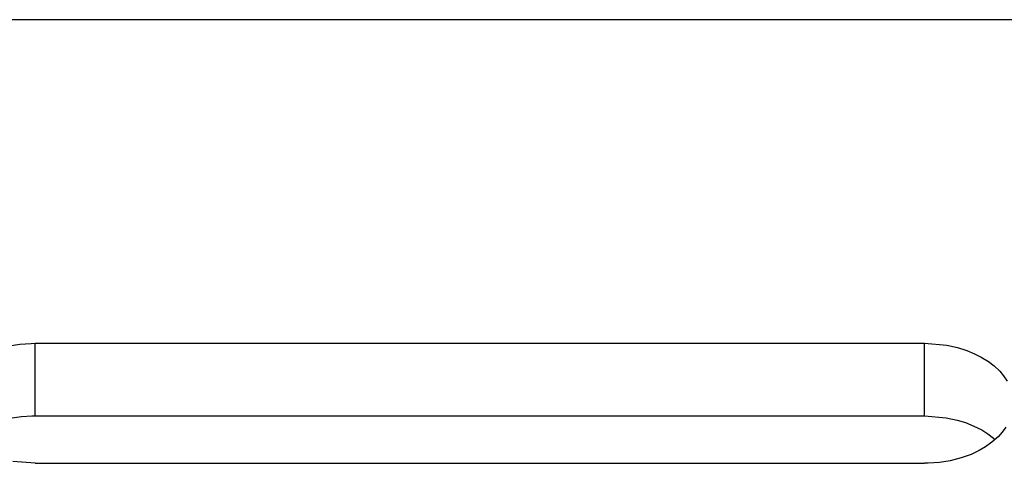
# Model space of a CAD drawing. Extents: x 26 to 247, y 51 to 173.
# Tile 49 of 50: x 173 to 201, y 139 to 152. Entities that reach past the tile are written whole.
import ezdxf

# ---------------------------------------------------------------- set-up
doc = ezdxf.new("R2010")
doc.units = 0
doc.header["$MEASUREMENT"] = 0
doc.layers.add('DIM', color=4, linetype='CONTINUOUS')
doc.layers.add('MAIN', color=7, linetype='CONTINUOUS')

msp = doc.modelspace()

# ---------------------------------------------------------------- linework, layer by layer
at = {"layer": 'DIM', "color": 0, "linetype": 'Continuous', "ltscale": 5}
msp.add_line((212.8126, 151.88301), (144.86211, 151.88301), dxfattribs=at)
at = {"layer": 'MAIN', "color": 0, "linetype": 'Continuous'}
for p, q in [((173.36211, 142.79174), (198.36211, 142.79174)), ((173.36211, 140.75244), (173.36211, 142.79174)), ((198.36211, 140.75244), (198.36211, 142.79174)), ((173.36211, 140.75244), (198.36211, 140.75244)), ((173.36211, 139.42024), (198.36211, 139.42024))]:
    msp.add_line(p, q, dxfattribs=at)
for points in [[(172.63761, 142.7194), (172.93719, 142.76721), (173.25515, 142.7902), (173.36211, 142.79174)], [(198.36211, 142.79174), (198.98784, 142.73809), (199.29114, 142.67102), (199.55234, 142.58843), (199.77391, 142.49722), (199.95982, 142.40257), (200.16256, 142.27555), (200.31962, 142.15456), (200.47709, 142.00483), (200.58766, 141.87391), (200.68798, 141.72412)], [(171.37129, 140.08634), (171.72633, 140.34149), (171.96213, 140.46333), (172.17838, 140.55149), (172.4362, 140.63256), (172.71694, 140.69534), (172.98487, 140.73314), (173.26729, 140.75123), (173.36211, 140.75244)], [(198.36211, 140.75244), (198.97094, 140.70169), (199.27873, 140.63504), (199.51542, 140.56234), (199.75423, 140.4669), (199.97236, 140.35619), (200.14815, 140.24624), (200.30562, 140.12703), (200.35293, 140.08634)], [(200.65496, 140.43411), (200.55059, 140.29108), (200.43325, 140.16188), (200.26085, 140.00939), (200.08229, 139.88274), (199.90542, 139.7798), (199.67619, 139.6719), (199.39665, 139.57135), (199.08662, 139.49258), (198.78704, 139.44477), (198.46907, 139.42179), (198.36211, 139.42024)], [(173.36211, 139.42024), (172.73638, 139.4739)]]:
    msp.add_lwpolyline(points, dxfattribs=at)

doc.saveas('drawing.dxf')
